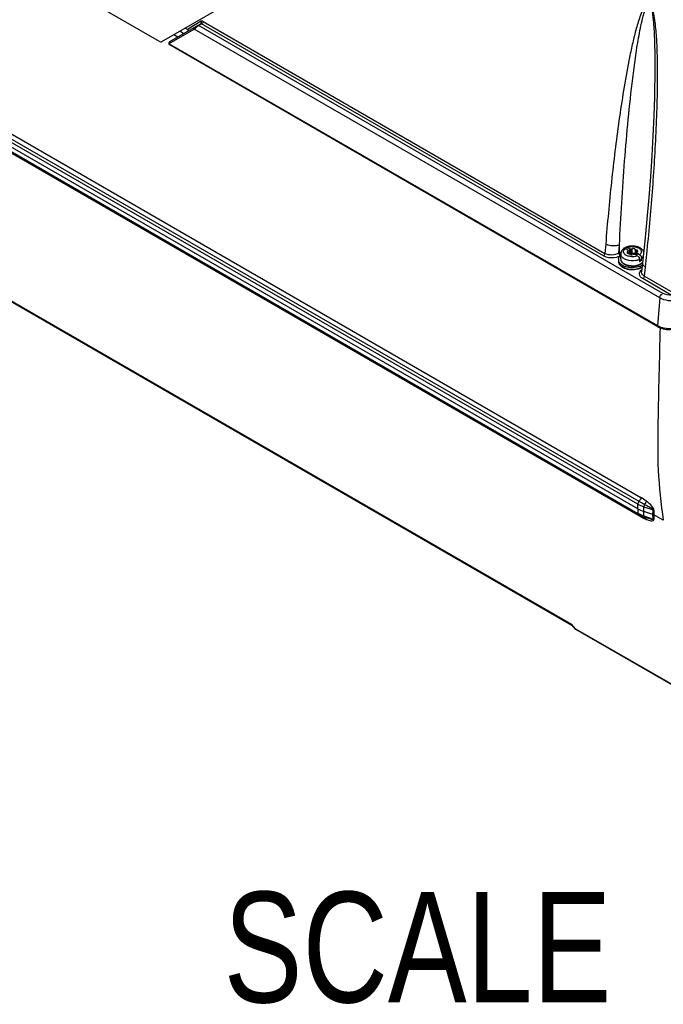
# Model space of a CAD drawing. Header units: inches. Extents: x 0 to 166, y 0 to 117.
# Tile 37 of 80: x 141.74 to 146.29, y 19.03 to 25.99. Entities that reach past the tile are written whole.
import ezdxf

# ---------------------------------------------------------------- set-up
doc = ezdxf.new("R2010")
doc.units = ezdxf.units.IN
doc.header["$LTSCALE"] = 9.105315
doc.header["$MEASUREMENT"] = 0
doc.layers.get('0').update_dxf_attribs({"linetype": 'CONTINUOUS'})
doc.styles.get("Standard").update_dxf_attribs({"font": 'txt', "width": 0.8})

msp = doc.modelspace()

# ---------------------------------------------------------------- linework, layer by layer
at = {"color": 7, "linetype": 'CONTINUOUS'}
for p, q in [((142.7243, 25.8387), (135.9734, 29.7363)), ((136.6906, 28.0644), (146.1273, 22.6162)), ((146.1064, 22.5686), (136.67, 28.0166)), ((146.1149, 22.5875), (136.6781, 28.0357)), ((146.1055, 22.5355), (136.6691, 27.9835)), ((136.6701, 27.9513), (146.1063, 22.5034)), ((146.1103, 22.4949), (136.6742, 27.9427)), ((146.1273, 22.4799), (136.6912, 27.9277)), ((145.0634, 27.1793), (142.7397, 25.8377)), ((136.6549, 26.9055), (145.6379, 21.7192)), ((136.6596, 26.8981), (145.6394, 21.7138)), ((143.0201, 25.9822), (142.9218, 25.9254)), ((143.0211, 25.9797), (143.0201, 25.9822)), ((143.0335, 25.9813), (145.8739, 24.3414)), ((142.7941, 25.8246), (142.9704, 25.9264)), ((143.0169, 25.9636), (142.7961, 25.8361)), ((142.8976, 25.8947), (142.8681, 25.9118)), ((142.9218, 25.9254), (142.9068, 25.9341)), ((146.2609, 24.0266), (142.9704, 25.9264)), ((143.0008, 25.9509), (142.9925, 25.9453)), ((143.0224, 25.9635), (143.0033, 25.9524)), ((143.0033, 25.9524), (146.2816, 24.0598)), ((145.8628, 24.3236), (143.0224, 25.9635)), ((142.8551, 25.8702), (142.8256, 25.8873)), ((142.7931, 25.823), (146.2442, 23.8306)), ((142.7967, 25.8149), (142.7966, 25.8149)), ((146.247, 23.8229), (142.7967, 25.8148)), ((146.2232, 25.4519), (146.2231, 25.4483)), ((145.879, 24.4069), (145.8739, 24.3414)), ((145.9716, 24.3429), (145.9761, 24.4014)), ((145.977, 24.3461), (145.9761, 24.4014)), ((146.0168, 24.3748), (146.0142, 24.3761)), ((146.0358, 24.3638), (146.0168, 24.3748)), ((146.0181, 24.3823), (146.0193, 24.3841)), ((146.0266, 24.382), (146.0278, 24.3803)), ((146.0497, 24.3718), (146.0307, 24.3828)), ((146.0497, 24.3397), (146.0497, 24.3718)), ((146.0556, 24.3711), (146.0556, 24.3389)), ((146.0629, 24.3722), (146.0629, 24.3401)), ((146.0882, 24.3683), (146.0882, 24.3362)), ((146.0935, 24.3652), (146.0935, 24.3331)), ((145.9716, 24.3429), (145.977, 24.3461)), ((145.9773, 24.3437), (145.977, 24.3461)), ((145.9851, 24.302), (145.9851, 24.3373)), ((146.0316, 24.3453), (146.0333, 24.3439)), ((146.0352, 24.3562), (146.0352, 24.3439)), ((146.0358, 24.3638), (146.0358, 24.359)), ((146.0377, 24.3439), (146.0377, 24.359)), ((146.0377, 24.3466), (146.0497, 24.3397)), ((146.0513, 24.3335), (146.0537, 24.3325)), ((146.0537, 24.3325), (146.0561, 24.3317)), ((146.0652, 24.3413), (146.0689, 24.3424)), ((146.0817, 24.3421), (146.0841, 24.3412)), ((146.1048, 24.324), (146.0857, 24.335)), ((146.0978, 24.328), (146.0978, 24.3479)), ((146.1187, 24.332), (146.0996, 24.343)), ((146.0996, 24.343), (146.0996, 24.327)), ((146.1038, 24.3616), (146.1022, 24.3629)), ((146.1088, 24.3184), (146.1077, 24.3181)), ((146.1173, 24.3089), (146.1161, 24.3122)), ((146.1187, 24.332), (146.1213, 24.3303)), ((146.1188, 24.2998), (146.1188, 24.2837)), ((146.1209, 24.2986), (146.1327, 24.2918)), ((146.13, 24.314), (146.1292, 24.3131)), ((146.1327, 24.2918), (146.1327, 24.3079)), ((146.1396, 24.274), (146.1326, 24.2115)), ((146.1525, 24.1806), (146.1596, 24.2449)), ((146.3423, 24.0468), (146.1414, 24.1628)), ((146.1525, 24.1806), (146.353, 24.0648)), ((146.2609, 24.0266), (146.2442, 23.8306)), ((146.1055, 22.5355), (146.1064, 22.5686)), ((146.1054, 22.5355), (146.1063, 22.5034)), ((146.1479, 22.5169), (146.1489, 22.5499)), ((146.1488, 22.4848), (146.1479, 22.5169)), ((146.2131, 22.4957), (146.1479, 22.5169)), ((146.1489, 22.5499), (146.2139, 22.5287)), ((146.2131, 22.4957), (146.2139, 22.5287)), ((146.214, 22.4636), (146.2131, 22.4957)), ((146.2202, 22.5258), (146.2195, 22.4929)), ((146.2862, 22.4544), (146.2195, 22.4929)), ((146.2195, 22.4929), (146.2204, 22.4608)), ((146.1661, 22.472), (146.1524, 22.4765)), ((146.1661, 22.472), (146.1646, 22.4725)), ((146.1705, 22.4592), (146.1823, 22.4554)), ((145.6662, 21.6873), (145.6379, 21.7192)), ((145.6669, 21.6825), (145.6386, 21.7144)), ((145.6662, 21.6873), (146.6103, 21.1423)), ((145.6672, 21.6829), (145.6679, 21.6824)), ((146.6133, 21.1359), (145.6676, 21.6819))]:
    msp.add_line(p, q, dxfattribs=at)
for points in [[(142.9704, 25.9264), (142.9698, 25.9277), (142.9694, 25.9291), (142.9692, 25.9306), (142.9691, 25.9319), (142.9693, 25.9332), (142.9696, 25.9346), (142.9703, 25.9358), (142.9712, 25.937), (142.9724, 25.9379)], [(142.9984, 25.9529), (142.999, 25.9532), (142.9996, 25.9533), (143.0002, 25.9534), (143.0007, 25.9534), (143.0012, 25.9533), (143.0017, 25.9532), (143.0022, 25.953), (143.0028, 25.9527), (143.0033, 25.9524)], [(143.0169, 25.9636), (143.0175, 25.9639), (143.0181, 25.9641), (143.0187, 25.9643), (143.0193, 25.9643), (143.02, 25.9643), (143.0206, 25.9642), (143.0212, 25.964), (143.0218, 25.9638), (143.0224, 25.9635)], [(142.7904, 25.8282), (142.7901, 25.8261), (142.7902, 25.824), (142.7908, 25.8218), (142.7917, 25.8197), (142.7931, 25.8178)], [(142.7904, 25.8281), (142.7903, 25.8279), (142.7903, 25.8269), (142.7906, 25.826), (142.7912, 25.8249), (142.792, 25.8239), (142.7931, 25.823)], [(142.7961, 25.8361), (142.7953, 25.8357), (142.7942, 25.8348), (142.7932, 25.8338), (142.7923, 25.8326), (142.7915, 25.8313), (142.7909, 25.83), (142.7905, 25.8285), (142.7904, 25.8281)], [(142.7961, 25.8361), (142.7949, 25.8352), (142.794, 25.8342), (142.7934, 25.8329), (142.793, 25.8316), (142.7928, 25.8303), (142.7929, 25.8289), (142.7931, 25.8275), (142.7935, 25.826), (142.7941, 25.8246)], [(142.7931, 25.823), (142.7931, 25.8233), (142.7932, 25.8235), (142.7933, 25.8237), (142.7934, 25.8239), (142.7935, 25.8241), (142.7936, 25.8242), (142.7938, 25.8244), (142.7939, 25.8245), (142.7941, 25.8246)], [(142.7931, 25.8178), (142.7949, 25.8161), (142.7966, 25.8149)], [(146.2231, 25.4483), (146.2189, 25.3113), (146.2128, 25.1731), (146.2049, 25.0312), (146.1953, 24.8857), (146.184, 24.7363), (146.1708, 24.5833), (146.1558, 24.4267), (146.1396, 24.274)], [(146.0556, 24.3711), (146.055, 24.3712), (146.0544, 24.3714), (146.0537, 24.3715), (146.0531, 24.3716), (146.0524, 24.3717), (146.0518, 24.3717), (146.0511, 24.3718), (146.0504, 24.3718), (146.0497, 24.3718)], [(146.0627, 24.372), (146.0622, 24.3717), (146.0616, 24.3714), (146.061, 24.3712), (146.0602, 24.371), (146.0593, 24.3708), (146.0584, 24.3708), (146.0575, 24.3708), (146.0566, 24.3709), (146.0556, 24.3711)], [(146.0882, 24.3683), (146.088, 24.3689), (146.0878, 24.3696), (146.0875, 24.3701), (146.0871, 24.3707), (146.0867, 24.3713), (146.0861, 24.3718), (146.0855, 24.3723), (146.0849, 24.3728), (146.0841, 24.3733)], [(146.0896, 24.3663), (146.0891, 24.3668), (146.0887, 24.3672), (146.0884, 24.3677), (146.0882, 24.3683)], [(146.094, 24.3651), (146.0929, 24.3653), (146.0919, 24.3654), (146.091, 24.3657), (146.0902, 24.366), (146.0896, 24.3663)], [(146.1022, 24.3629), (146.1013, 24.3634), (146.1004, 24.3638), (146.0994, 24.3641), (146.0983, 24.3645), (146.0971, 24.3647), (146.0961, 24.3649), (146.0953, 24.3651), (146.0946, 24.3651), (146.094, 24.3651)], [(146.0333, 24.3439), (146.0342, 24.3435), (146.0351, 24.3431), (146.0361, 24.3427), (146.0372, 24.3424)], [(146.0377, 24.359), (146.0377, 24.3589), (146.0376, 24.3584), (146.0374, 24.3579), (146.0371, 24.3574), (146.0366, 24.357), (146.0359, 24.3566), (146.0352, 24.3562)], [(146.0358, 24.3638), (146.0358, 24.3634), (146.0359, 24.363), (146.036, 24.3626), (146.0361, 24.3623), (146.0362, 24.3619), (146.0364, 24.3615), (146.0366, 24.3611), (146.0369, 24.3608), (146.0371, 24.3604)], [(146.0371, 24.3604), (146.0375, 24.3599), (146.0376, 24.3594), (146.0377, 24.359)], [(146.0372, 24.3424), (146.0383, 24.3421), (146.0393, 24.3419), (146.0402, 24.3418), (146.0409, 24.3417), (146.0414, 24.3417)], [(146.0414, 24.3417), (146.0426, 24.3416), (146.0436, 24.3414), (146.0445, 24.3412), (146.0452, 24.3409), (146.0459, 24.3405), (146.0464, 24.3401), (146.0468, 24.3396), (146.0471, 24.3391), (146.0473, 24.3385)], [(146.0473, 24.3385), (146.0474, 24.3379), (146.0477, 24.3373), (146.048, 24.3367), (146.0483, 24.3361), (146.0488, 24.3355), (146.0493, 24.335), (146.0499, 24.3345), (146.0506, 24.334), (146.0513, 24.3335)], [(146.0497, 24.3397), (146.0504, 24.3397), (146.0511, 24.3397), (146.0518, 24.3396), (146.0524, 24.3395), (146.0531, 24.3395), (146.0537, 24.3393), (146.0544, 24.3392), (146.055, 24.3391), (146.0556, 24.3389)], [(146.0556, 24.3389), (146.0565, 24.3387), (146.0573, 24.3386), (146.0582, 24.3386), (146.0591, 24.3387), (146.06, 24.3388)], [(146.06, 24.3388), (146.0608, 24.339), (146.0615, 24.3392), (146.0621, 24.3395), (146.0627, 24.3399)], [(146.0728, 24.3348), (146.0733, 24.3352), (146.0738, 24.3354), (146.0745, 24.3357), (146.0753, 24.3359), (146.0762, 24.336), (146.0771, 24.3361), (146.078, 24.3361), (146.0789, 24.3359), (146.0799, 24.3358)], [(146.0799, 24.3358), (146.0805, 24.3356), (146.0811, 24.3355), (146.0817, 24.3353), (146.0824, 24.3352), (146.0831, 24.3352), (146.0837, 24.3351), (146.0844, 24.335), (146.085, 24.335), (146.0857, 24.335)], [(146.0841, 24.3412), (146.0849, 24.3407), (146.0855, 24.3402), (146.0861, 24.3397), (146.0867, 24.3391), (146.0871, 24.3386), (146.0875, 24.338), (146.0878, 24.3374), (146.088, 24.3368), (146.0882, 24.3362)], [(146.0908, 24.3336), (146.0917, 24.3333), (146.0928, 24.3331), (146.094, 24.333)], [(146.094, 24.333), (146.0946, 24.333), (146.0953, 24.3329), (146.0961, 24.3328), (146.0971, 24.3326), (146.0978, 24.3324)], [(146.0978, 24.3479), (146.0978, 24.3479), (146.0978, 24.3484), (146.0981, 24.3489), (146.0984, 24.3494)], [(146.0983, 24.3464), (146.098, 24.3469), (146.0978, 24.3474), (146.0978, 24.3479)], [(146.0996, 24.343), (146.0996, 24.3434), (146.0996, 24.3438), (146.0995, 24.3442), (146.0994, 24.3446), (146.0992, 24.345), (146.099, 24.3453), (146.0988, 24.3457), (146.0986, 24.3461), (146.0983, 24.3464)], [(146.0984, 24.3494), (146.0989, 24.3499), (146.0995, 24.3503), (146.1003, 24.3507)], [(146.247, 23.8229), (146.2514, 23.8205), (146.2616, 23.8157)], [(146.2616, 23.8157), (146.2725, 23.8117), (146.2841, 23.8085)], [(146.2841, 23.8085), (146.2962, 23.806), (146.3087, 23.8044), (146.3214, 23.8036), (146.3342, 23.8036), (146.3469, 23.8045), (146.3594, 23.8062), (146.3716, 23.8087)], [(146.1488, 22.4848), (146.2148, 22.4633), (146.2155, 22.4631), (146.2163, 22.4628), (146.217, 22.4625), (146.2177, 22.4622), (146.2184, 22.4619), (146.2191, 22.4615), (146.2197, 22.4612), (146.2204, 22.4608)], [(146.2195, 22.4929), (146.2188, 22.4933), (146.2182, 22.4936), (146.2175, 22.494), (146.2168, 22.4943), (146.2161, 22.4946), (146.2154, 22.4949), (146.2146, 22.4952), (146.2139, 22.4954), (146.2131, 22.4957)], [(146.2202, 22.5259), (146.2196, 22.5262), (146.2189, 22.5266), (146.2182, 22.5269), (146.2175, 22.5272), (146.2168, 22.5275), (146.2161, 22.5278), (146.2154, 22.5281), (146.2146, 22.5284), (146.2138, 22.5287)]]:
    msp.add_lwpolyline(points, dxfattribs=at)
for centre, radius, start, end in [((143.0409, 25.86), 0.0968, 134.75238, 136.74564), ((143.0991, 25.7971), 0.1826, 125.73539, 130.3646), ((143.0481, 25.875), 0.0895, 120.06332, 121.97452), ((146.0452, 24.3229), 0.0654, 126.67616, 131.37964), ((146.0595, 24.2981), 0.0942, 110.2115, 113.90846), ((146.0618, 24.292), 0.1007, 108.77333, 110.23706), ((146.0642, 24.2846), 0.1084, 103.67146, 108.73122), ((146.0664, 24.2758), 0.1175, 98.93777, 103.68741), ((146.0674, 24.2695), 0.1239, 94.38384, 98.93657), ((146.0675, 24.284), 0.1058, 92.75053, 97.29604), ((146.0677, 24.2653), 0.1281, 89.96451, 94.39427), ((146.0678, 24.2673), 0.1261, 80.97332, 90.00238), ((146.0746, 24.2943), 0.0982, 68.0827, 71.04763), ((146.0771, 24.3006), 0.0914, 65.31141, 68.07955), ((146.0796, 24.3061), 0.0854, 62.38669, 65.3123), ((146.0025, 24.2972), 0.0332, 167.20384, 192.75348), ((146.0259, 24.3373), 0.0408, 173.64601, 179.99861), ((146.0126, 24.3373), 0.0275, 179.98445, 185.925), ((146.0166, 24.302), 0.0316, 180.01513, 188.03622), ((146.0267, 24.3372), 0.0417, 160.7813, 173.60858), ((146.018, 24.3022), 0.033, 188.06533, 197.74184), ((146.0151, 24.3025), 0.0301, 193.22495, 200.18295), ((146.0445, 24.3669), 0.0445, 228.99801, 232.16894), ((146.0479, 24.3714), 0.0502, 232.19575, 236.61629), ((146.0367, 24.3493), 0.00659, 164.65843, 177.34983), ((146.075, 24.3951), 0.0771, 288.71022, 292.71558), ((146.073, 24.4044), 0.1142, 284.6586, 289.25921), ((146.0988, 24.3576), 0.00659, 320.05942, 357.35009), ((146.0781, 24.3899), 0.0989, 289.23823, 294.32801), ((146.0974, 24.356), 0.0597, 306.25817, 311.03332), ((146.1007, 24.3521), 0.0546, 311.06834, 313.50323), ((131.3006, 25.9008), 14.9511, 353.64132, 353.98968), ((146.0061, 24.2859), 0.0368, 180.01671, 188.12739), ((146.0239, 24.2957), 0.0573, 218.0451, 224.33645), ((146.02, 24.3028), 0.035, 197.714, 203.61614), ((146.0407, 24.3153), 0.0832, 235.20983, 236.68234), ((146.0426, 24.3182), 0.0867, 236.68349, 238.32103), ((146.0446, 24.3214), 0.0905, 238.32137, 240.00655), ((146.047, 24.3417), 0.0978, 240.05588, 244.25572), ((146.0453, 24.3275), 0.0943, 240.01816, 242.37811), ((146.0418, 24.3215), 0.0641, 229.95881, 235.2158), ((146.0506, 24.3378), 0.1059, 242.41001, 246.43996), ((146.052, 24.352), 0.1093, 244.21778, 246.39383), ((146.046, 24.3274), 0.0714, 235.1758, 238.12686), ((146.0574, 24.3646), 0.1229, 246.45372, 251.84445), ((146.0485, 24.3313), 0.076, 238.11588, 240.00813), ((146.0483, 24.3358), 0.078, 240.0084, 241.58306), ((146.05, 24.334), 0.0791, 240.01183, 241.98562), ((146.0529, 24.3445), 0.0879, 241.64773, 246.50656), ((146.0541, 24.3418), 0.0879, 242.02618, 246.322), ((146.0592, 24.3591), 0.1038, 246.51785, 252.05422), ((146.0634, 24.372), 0.1174, 252.02824, 257.08149), ((146.0657, 24.3764), 0.1496, 256.8362, 261.57924), ((146.066, 24.3832), 0.1288, 257.0879, 261.76351), ((146.0661, 24.3772), 0.1253, 256.88979, 261.64584), ((146.0674, 24.3941), 0.165, 261.66878, 266.05311), ((146.0674, 24.3875), 0.1609, 261.56476, 266.06077), ((146.0674, 24.393), 0.1387, 261.74805, 266.12388), ((146.0674, 24.3863), 0.1346, 261.63148, 266.14136), ((146.0677, 24.3896), 0.1379, 266.12844, 274.9976), ((146.0702, 24.4149), 0.1251, 280.32923, 284.67446), ((146.0739, 24.3599), 0.1326, 284.12518, 289.28517), ((146.0775, 24.3503), 0.0972, 289.45041, 295.13145), ((146.0789, 24.3625), 0.1207, 288.52453, 294.01725), ((146.0823, 24.3643), 0.0884, 294.39357, 296.81899), ((146.0868, 24.3364), 0.0787, 298.35449, 300.39816), ((146.1995, 22.6641), 0.1858, 239.86479, 241.37609), ((146.2091, 22.6663), 0.1978, 240.04431, 244.34411), ((146.2159, 22.6801), 0.2132, 244.30757, 245.66932), ((146.2207, 22.6907), 0.2248, 245.68053, 248.30068), ((146.2268, 22.7253), 0.2529, 249.58604, 252.0308), ((146.3255, 22.8221), 0.3954, 239.92055, 241.42979), ((146.225, 22.7016), 0.2366, 248.28937, 249.55087), ((146.2277, 22.7087), 0.2442, 249.55058, 250.78289), ((146.2301, 22.7155), 0.2513, 250.78259, 251.98198), ((146.238, 22.6479), 0.2005, 245.14736, 247.79039), ((146.2327, 22.6351), 0.1866, 247.80716, 249.06343), ((146.2877, 22.7885), 0.3495, 249.64109, 250.41438)]:
    msp.add_arc(centre, radius, start, end, dxfattribs=at)
for centre, major_axis, ratio, start_param, end_param in [((142.9094, 25.9197), (0.0199, -0.0046), 0.485138, -0.15608, 1.010988), ((142.7267, 25.8642), (-0.0118, 0.0272), 0.639307, -3.854501, -3.069112)]:
    msp.add_ellipse(centre, major_axis=major_axis, ratio=ratio, start_param=start_param, end_param=end_param, dxfattribs=at)
for points, knots in [([(146.1694, 24.3353), (146.1849, 24.4821), (146.205, 24.7033), (146.2256, 24.9998), (146.2375, 25.2248), (146.2439, 25.4137), (146.2461, 25.5661), (146.2458, 25.6816), (146.2435, 25.7786), (146.2396, 25.8568), (146.2353, 25.9162), (146.2287, 25.9761), (146.2211, 26.027), (146.2093, 26.0666), (146.2011, 26.0956), (146.1722, 26.1079), (146.1507, 26.0816), (146.1338, 26.0488), (146.1165, 26.0029), (146.1015, 25.9554), (146.0834, 25.8896), (146.0634, 25.8054), (146.0349, 25.6679), (146.0042, 25.4928), (145.9614, 25.2078), (145.9175, 24.8457), (145.8905, 24.554), (145.879, 24.4069)], [0, 0, 0, 0, 0.125618, 0.189054, 0.252958, 0.31743, 0.349938, 0.382686, 0.415756, 0.43246, 0.449322, 0.46641, 0.483861, 0.492817, 0.501931, 0.508445, 0.514396, 0.527489, 0.541336, 0.555558, 0.570014, 0.599385, 0.62917, 0.689545, 0.750665, 0.874477, 1, 1, 1, 1]), ([(145.9761, 24.4014), (145.9854, 24.5996), (146.0035, 24.8959), (146.0374, 25.2886), (146.0633, 25.5312), (146.0886, 25.7229), (146.1068, 25.841), (146.1241, 25.9337), (146.1365, 25.9904), (146.1485, 26.0342), (146.1568, 26.0605), (146.166, 26.08), (146.1719, 26.0909), (146.1799, 26.0987), (146.1927, 26.0937), (146.2001, 26.0775), (146.2046, 26.057), (146.2102, 26.0297), (146.2142, 25.9959), (146.2179, 25.9557), (146.2214, 25.9029), (146.2241, 25.8375), (146.2273, 25.6828), (146.2256, 25.5543), (146.2232, 25.4519)], [0, 0, 0, 0, 0.251013, 0.375358, 0.49859, 0.559585, 0.619896, 0.64964, 0.678895, 0.693212, 0.707159, 0.713746, 0.720272, 0.723213, 0.726516, 0.735374, 0.744532, 0.753298, 0.770574, 0.787544, 0.804328, 0.837532, 0.870406, 1, 1, 1, 1]), ([(143.0335, 25.9813), (143.0314, 25.9825), (143.0268, 25.9841), (143.022, 25.9832), (143.0201, 25.9822)], [0, 0, 0, 0, 0.534176, 1, 1, 1, 1]), ([(142.9809, 25.9362), (142.9794, 25.935), (142.9766, 25.9325), (142.974, 25.93), (142.9727, 25.9288)], [0, 0, 0, 0, 0.526789, 1, 1, 1, 1]), ([(142.7971, 25.8155), (142.7958, 25.8163), (142.7936, 25.8185), (142.7929, 25.8216), (142.7931, 25.823)], [0, 0, 0, 0, 0.504523, 1, 1, 1, 1]), ([(145.9761, 24.4014), (145.9691, 24.3983), (145.937, 24.3903), (145.9011, 24.3947), (145.879, 24.4069)], [0, 0, 0, 0, 0.233299, 1, 1, 1, 1]), ([(146.0073, 24.3772), (146.0069, 24.3771), (146.0063, 24.3769), (146.0057, 24.3765), (146.0055, 24.3763)], [0, 0, 0, 0, 0.517053, 1, 1, 1, 1]), ([(146.0142, 24.3761), (146.013, 24.3765), (146.0108, 24.3772), (146.0083, 24.3774), (146.0073, 24.3772)], [0, 0, 0, 0, 0.538029, 1, 1, 1, 1]), ([(146.0121, 24.3704), (146.0128, 24.3712), (146.0143, 24.3727), (146.0159, 24.3741), (146.0168, 24.3748)], [0, 0, 0, 0, 0.490603, 1, 1, 1, 1]), ([(146.0166, 24.3749), (146.0166, 24.3762), (146.0169, 24.3787), (146.0176, 24.3812), (146.0181, 24.3823)], [0, 0, 0, 0, 0.507972, 1, 1, 1, 1]), ([(146.0193, 24.3841), (146.0195, 24.3844), (146.02, 24.3848), (146.0205, 24.3851), (146.0208, 24.3852)], [0, 0, 0, 0, 0.516299, 1, 1, 1, 1]), ([(146.0208, 24.3852), (146.0213, 24.3853), (146.0223, 24.3854), (146.0232, 24.385), (146.0236, 24.3847)], [0, 0, 0, 0, 0.453509, 1, 1, 1, 1]), ([(146.0236, 24.3847), (146.0242, 24.3844), (146.0252, 24.3836), (146.0261, 24.3826), (146.0266, 24.382)], [0, 0, 0, 0, 0.435997, 1, 1, 1, 1]), ([(146.0307, 24.3828), (146.0319, 24.3833), (146.0344, 24.3843), (146.037, 24.3852), (146.0383, 24.3856)], [0, 0, 0, 0, 0.492626, 1, 1, 1, 1]), ([(146.0625, 24.3897), (146.0734, 24.3902), (146.094, 24.388), (146.1197, 24.3772), (146.1345, 24.356), (146.1279, 24.3414), (146.1234, 24.3364)], [0, 0, 0, 0, 0.322321, 0.597192, 0.802832, 1, 1, 1, 1]), ([(146.1306, 24.3744), (146.1289, 24.3758), (146.1252, 24.3784), (146.1212, 24.3807), (146.1192, 24.3817)], [0, 0, 0, 0, 0.494385, 1, 1, 1, 1]), ([(146.1367, 24.3689), (146.1357, 24.3699), (146.1338, 24.3718), (146.1317, 24.3735), (146.1306, 24.3744)], [0, 0, 0, 0, 0.497029, 1, 1, 1, 1]), ([(146.1417, 24.3631), (146.1409, 24.3641), (146.1393, 24.3661), (146.1376, 24.368), (146.1367, 24.3689)], [0, 0, 0, 0, 0.497397, 1, 1, 1, 1]), ([(145.9551, 24.3132), (145.9316, 24.3075), (145.8983, 24.3081), (145.8691, 24.32), (145.8628, 24.3236)], [0, 0, 0, 0, 0.769263, 1, 1, 1, 1]), ([(145.9767, 24.3187), (145.9778, 24.3203), (145.9804, 24.3235), (145.9833, 24.3264), (145.9848, 24.3278)], [0, 0, 0, 0, 0.487055, 1, 1, 1, 1]), ([(145.977, 24.3461), (145.9787, 24.347), (145.9822, 24.3489), (145.9858, 24.3507), (145.9876, 24.3515)], [0, 0, 0, 0, 0.493002, 1, 1, 1, 1]), ([(145.9851, 24.302), (145.9851, 24.3009), (145.9852, 24.2988), (145.9856, 24.2966), (145.9858, 24.2956)], [0, 0, 0, 0, 0.497767, 1, 1, 1, 1]), ([(146.0026, 24.3079), (146.0007, 24.3094), (145.997, 24.3124), (145.9937, 24.316), (145.9923, 24.3178)], [0, 0, 0, 0, 0.517077, 1, 1, 1, 1]), ([(146.0093, 24.3036), (146.0081, 24.3043), (146.0059, 24.3056), (146.0037, 24.3071), (146.0026, 24.3079)], [0, 0, 0, 0, 0.507556, 1, 1, 1, 1]), ([(146.0153, 24.3333), (146.0138, 24.3346), (146.0111, 24.3373), (146.0088, 24.3404), (146.0079, 24.342)], [0, 0, 0, 0, 0.518795, 1, 1, 1, 1]), ([(146.0926, 24.2918), (146.0711, 24.2879), (146.0412, 24.2892), (146.0149, 24.3003), (146.0093, 24.3036)], [0, 0, 0, 0, 0.770302, 1, 1, 1, 1]), ([(146.0301, 24.3496), (146.0301, 24.3488), (146.0303, 24.3472), (146.0311, 24.3459), (146.0316, 24.3453)], [0, 0, 0, 0, 0.4927, 1, 1, 1, 1]), ([(146.0352, 24.3562), (146.034, 24.3557), (146.0319, 24.3543), (146.0306, 24.3521), (146.0303, 24.351)], [0, 0, 0, 0, 0.529924, 1, 1, 1, 1]), ([(146.0561, 24.3317), (146.0587, 24.331), (146.063, 24.3292), (146.068, 24.3329), (146.0678, 24.3347)], [0, 0, 0, 0, 0.607637, 1, 1, 1, 1]), ([(146.0627, 24.3399), (146.0631, 24.3401), (146.0639, 24.3407), (146.0648, 24.3411), (146.0652, 24.3413)], [0, 0, 0, 0, 0.469105, 1, 1, 1, 1]), ([(146.0689, 24.3424), (146.0711, 24.3428), (146.0754, 24.3431), (146.0797, 24.3427), (146.0817, 24.3421)], [0, 0, 0, 0, 0.515904, 1, 1, 1, 1]), ([(146.1003, 24.3507), (146.101, 24.3509), (146.1022, 24.3516), (146.1033, 24.3526), (146.1037, 24.3531)], [0, 0, 0, 0, 0.520212, 1, 1, 1, 1]), ([(146.1054, 24.3573), (146.1054, 24.358), (146.1052, 24.3596), (146.1044, 24.361), (146.1038, 24.3616)], [0, 0, 0, 0, 0.4927, 1, 1, 1, 1]), ([(146.1161, 24.3122), (146.1154, 24.3139), (146.1138, 24.3169), (146.1103, 24.3186), (146.1088, 24.3184)], [0, 0, 0, 0, 0.552781, 1, 1, 1, 1]), ([(146.1188, 24.2998), (146.1188, 24.3012), (146.1185, 24.3043), (146.1178, 24.3074), (146.1173, 24.3089)], [0, 0, 0, 0, 0.462658, 1, 1, 1, 1]), ([(146.1234, 24.3364), (146.1227, 24.3356), (146.1212, 24.3341), (146.1195, 24.3327), (146.1187, 24.332)], [0, 0, 0, 0, 0.490603, 1, 1, 1, 1]), ([(146.1445, 24.3197), (146.1437, 24.3184), (146.1417, 24.3159), (146.1395, 24.3136), (146.1383, 24.3125)], [0, 0, 0, 0, 0.488419, 1, 1, 1, 1]), ([(146.1483, 24.3504), (146.1475, 24.3527), (146.1456, 24.3571), (146.1431, 24.3611), (146.1417, 24.3631)], [0, 0, 0, 0, 0.498072, 1, 1, 1, 1]), ([(145.9693, 24.2859), (145.9693, 24.2834), (145.9699, 24.2783), (145.9716, 24.2734), (145.9727, 24.2711)], [0, 0, 0, 0, 0.491686, 1, 1, 1, 1]), ([(145.9697, 24.2807), (145.9699, 24.2789), (145.9707, 24.2754), (145.9719, 24.272), (145.9727, 24.2704)], [0, 0, 0, 0, 0.496167, 1, 1, 1, 1]), ([(145.9726, 24.2825), (145.9721, 24.2837), (145.9711, 24.2861), (145.9704, 24.2886), (145.9701, 24.2898)], [0, 0, 0, 0, 0.505862, 1, 1, 1, 1]), ([(145.9755, 24.2773), (145.9749, 24.2782), (145.9739, 24.2799), (145.973, 24.2816), (145.9726, 24.2825)], [0, 0, 0, 0, 0.50596, 1, 1, 1, 1]), ([(145.9727, 24.2711), (145.9733, 24.2699), (145.9746, 24.2675), (145.9761, 24.2652), (145.9769, 24.2641)], [0, 0, 0, 0, 0.491563, 1, 1, 1, 1]), ([(145.9727, 24.2704), (145.9734, 24.2686), (145.9753, 24.2651), (145.9775, 24.2619), (145.9787, 24.2603)], [0, 0, 0, 0, 0.492002, 1, 1, 1, 1]), ([(145.9823, 24.269), (145.981, 24.2703), (145.9786, 24.273), (145.9764, 24.2759), (145.9755, 24.2773)], [0, 0, 0, 0, 0.511659, 1, 1, 1, 1]), ([(145.9894, 24.2628), (145.9881, 24.2638), (145.9857, 24.2657), (145.9834, 24.2679), (145.9823, 24.269)], [0, 0, 0, 0, 0.508933, 1, 1, 1, 1]), ([(145.9829, 24.2556), (145.9844, 24.254), (145.9877, 24.251), (145.9913, 24.2482), (145.9932, 24.2469)], [0, 0, 0, 0, 0.489965, 1, 1, 1, 1]), ([(145.9869, 24.2921), (145.9874, 24.2906), (145.9887, 24.2877), (145.9905, 24.285), (145.9914, 24.2836)], [0, 0, 0, 0, 0.488605, 1, 1, 1, 1]), ([(145.9879, 24.2888), (145.9885, 24.2873), (145.9901, 24.2843), (145.992, 24.2816), (145.993, 24.2802)], [0, 0, 0, 0, 0.492538, 1, 1, 1, 1]), ([(145.9981, 24.257), (145.9966, 24.2579), (145.9936, 24.2597), (145.9907, 24.2617), (145.9894, 24.2628)], [0, 0, 0, 0, 0.508295, 1, 1, 1, 1]), ([(145.9914, 24.2836), (145.9928, 24.2816), (145.9962, 24.2778), (146.0001, 24.2745), (146.0022, 24.2729)], [0, 0, 0, 0, 0.481657, 1, 1, 1, 1]), ([(145.993, 24.2802), (145.9941, 24.2788), (145.9965, 24.2761), (145.9992, 24.2736), (146.0006, 24.2724)], [0, 0, 0, 0, 0.490505, 1, 1, 1, 1]), ([(145.9994, 24.243), (146.0009, 24.2421), (146.0042, 24.2404), (146.0075, 24.2388), (146.0092, 24.2381)], [0, 0, 0, 0, 0.492271, 1, 1, 1, 1]), ([(146.0022, 24.2729), (146.0033, 24.2721), (146.0056, 24.2704), (146.008, 24.269), (146.0093, 24.2682)], [0, 0, 0, 0, 0.492053, 1, 1, 1, 1]), ([(146.1414, 24.1628), (146.1299, 24.1694), (146.1069, 24.1921), (146.1244, 24.2195), (146.1342, 24.227)], [0, 0, 0, 0, 0.516712, 1, 1, 1, 1]), ([(146.1188, 24.2623), (146.1202, 24.2629), (146.1229, 24.2643), (146.1255, 24.2658), (146.1268, 24.2666)], [0, 0, 0, 0, 0.506665, 1, 1, 1, 1]), ([(146.1327, 24.2918), (146.1311, 24.2906), (146.1277, 24.2883), (146.1241, 24.2863), (146.1222, 24.2854)], [0, 0, 0, 0, 0.48785, 1, 1, 1, 1]), ([(146.1267, 24.2685), (146.1279, 24.2692), (146.1303, 24.2707), (146.1326, 24.2724), (146.1337, 24.2732)], [0, 0, 0, 0, 0.508683, 1, 1, 1, 1]), ([(146.1268, 24.2666), (146.128, 24.2674), (146.1304, 24.269), (146.1327, 24.2707), (146.1338, 24.2716)], [0, 0, 0, 0, 0.507208, 1, 1, 1, 1]), ([(146.1376, 24.2571), (146.1361, 24.2563), (146.1329, 24.2545), (146.1297, 24.253), (146.128, 24.2523)], [0, 0, 0, 0, 0.492369, 1, 1, 1, 1]), ([(146.1337, 24.2732), (146.1348, 24.274), (146.1368, 24.2757), (146.1387, 24.2775), (146.1396, 24.2784)], [0, 0, 0, 0, 0.509254, 1, 1, 1, 1]), ([(146.1338, 24.2716), (146.1349, 24.2724), (146.137, 24.2742), (146.1389, 24.2761), (146.1398, 24.2771)], [0, 0, 0, 0, 0.507161, 1, 1, 1, 1]), ([(146.1596, 24.2449), (146.1564, 24.2469), (146.1467, 24.2535), (146.1387, 24.2657), (146.1396, 24.274)], [0, 0, 0, 0, 0.309794, 1, 1, 1, 1]), ([(146.1525, 24.1806), (146.1492, 24.1824), (146.1388, 24.1893), (146.1316, 24.2026), (146.1326, 24.2114)], [0, 0, 0, 0, 0.295992, 1, 1, 1, 1]), ([(146.428, 24.0243), (146.4161, 24.0178), (146.3619, 23.9999), (146.2984, 24.0052), (146.2609, 24.0266)], [0, 0, 0, 0, 0.238672, 1, 1, 1, 1]), ([(146.2473, 23.8235), (146.2463, 23.8242), (146.2444, 23.8264), (146.244, 23.8292), (146.2442, 23.8306)], [0, 0, 0, 0, 0.468856, 1, 1, 1, 1]), ([(146.2631, 23.8167), (146.2581, 23.5938), (146.2486, 23.2579), (146.2435, 22.8027), (146.269, 22.5717), (146.2862, 22.4544)], [0, 0, 0, 0, 0.490282, 0.739182, 1, 1, 1, 1]), ([(146.1532, 22.5672), (146.1637, 22.562), (146.18, 22.5539), (146.1996, 22.5415), (146.2122, 22.5348), (146.2138, 22.5287)], [0, 0, 0, 0, 0.487597, 0.737697, 1, 1, 1, 1]), ([(146.2202, 22.5258), (146.2201, 22.5404), (146.1966, 22.5635), (146.1768, 22.5817), (146.166, 22.5904)], [0, 0, 0, 0, 0.513144, 1, 1, 1, 1]), ([(146.1063, 22.5034), (146.1063, 22.5017), (146.107, 22.4985), (146.1092, 22.4959), (146.1104, 22.4951)], [0, 0, 0, 0, 0.535263, 1, 1, 1, 1]), ([(146.1273, 22.4799), (146.1273, 22.4811), (146.1272, 22.4836), (146.1268, 22.486), (146.1264, 22.4872)], [0, 0, 0, 0, 0.503081, 1, 1, 1, 1]), ([(146.1524, 22.4765), (146.1512, 22.4769), (146.1492, 22.4798), (146.1488, 22.4829), (146.1488, 22.4848)], [0, 0, 0, 0, 0.404384, 1, 1, 1, 1]), ([(146.214, 22.4636), (146.2108, 22.4566), (146.1872, 22.4673), (146.1743, 22.4693), (146.1661, 22.472)], [0, 0, 0, 0, 0.474339, 1, 1, 1, 1]), ([(146.1823, 22.4554), (146.1928, 22.4524), (146.2091, 22.4445), (146.2204, 22.4575), (146.2204, 22.4608)], [0, 0, 0, 0, 0.767005, 1, 1, 1, 1]), ([(145.639, 21.7148), (145.6385, 21.7153), (145.6377, 21.7168), (145.6378, 21.7184), (145.6379, 21.7192)], [0, 0, 0, 0, 0.449031, 1, 1, 1, 1]), ([(145.6662, 21.6873), (145.666, 21.6865), (145.666, 21.6849), (145.6667, 21.6834), (145.6672, 21.6829)], [0, 0, 0, 0, 0.551341, 1, 1, 1, 1])]:
    msp.add_open_spline(points, degree=3, knots=knots, dxfattribs=at)
for points in [[(143.0169, 25.9636), (143.0217, 25.9664), (143.0226, 25.9744), (143.0211, 25.9797)], [(143.0335, 25.9813), (143.0329, 25.9743), (143.0285, 25.967), (143.0224, 25.9635)], [(146.002, 24.372), (145.9956, 24.3664), (145.9902, 24.359), (145.9874, 24.3509)], [(146.0079, 24.342), (146.0032, 24.3503), (146.0056, 24.3634), (146.0121, 24.3704)], [(146.0383, 24.3856), (146.0434, 24.3871), (146.0487, 24.3882), (146.0541, 24.3889)], [(146.0841, 24.3733), (146.0794, 24.3761), (146.0671, 24.3777), (146.0677, 24.3722)], [(146.1065, 24.3872), (146.1003, 24.3893), (146.094, 24.3908), (146.0876, 24.3918)], [(145.8628, 24.3236), (145.8689, 24.3271), (145.8732, 24.3344), (145.8739, 24.3414)], [(145.9716, 24.3429), (145.9437, 24.326), (145.902, 24.325), (145.8739, 24.3414)], [(145.9741, 24.3195), (145.9679, 24.3168), (145.9615, 24.3147), (145.9551, 24.3132)], [(145.9701, 24.3045), (145.9713, 24.3096), (145.9736, 24.3145), (145.9767, 24.3187)], [(145.9716, 24.3429), (145.9717, 24.3363), (145.9757, 24.3296), (145.9807, 24.3253)], [(145.9851, 24.3295), (145.9813, 24.3334), (145.9784, 24.3384), (145.9773, 24.3437)], [(145.9923, 24.3178), (145.9886, 24.3226), (145.9858, 24.3285), (145.9852, 24.3345)], [(146.0401, 24.3207), (146.0332, 24.3227), (146.0263, 24.3255), (146.0203, 24.3295)], [(146.0814, 24.3179), (146.0677, 24.3162), (146.0534, 24.317), (146.0401, 24.3207)], [(146.0997, 24.3221), (146.0938, 24.3201), (146.0876, 24.3187), (146.0814, 24.3179)], [(146.1213, 24.3303), (146.1262, 24.3266), (146.1335, 24.319), (146.13, 24.314)], [(145.9769, 24.2641), (145.9823, 24.2565), (145.99, 24.2504), (145.9981, 24.2457)], [(146.0083, 24.2406), (146.0194, 24.2358), (146.0314, 24.2326), (146.0435, 24.2308)], [(146.0092, 24.2381), (146.0164, 24.2349), (146.024, 24.2325), (146.0316, 24.2307)], [(146.0188, 24.2613), (146.0249, 24.2587), (146.0312, 24.2566), (146.0376, 24.2551)], [(146.0427, 24.2422), (146.0347, 24.2434), (146.0267, 24.2453), (146.019, 24.2478)], [(146.1172, 24.2481), (146.0936, 24.2401), (146.0673, 24.2385), (146.0427, 24.2422)], [(146.056, 24.2295), (146.0825, 24.2277), (146.1108, 24.2316), (146.1343, 24.244)], [(146.0563, 24.227), (146.073, 24.2258), (146.0901, 24.2272), (146.1063, 24.2313)], [(146.0581, 24.2546), (146.0805, 24.2531), (146.1045, 24.2565), (146.1242, 24.2671)], [(146.0797, 24.2523), (146.0899, 24.2532), (146.1002, 24.2552), (146.1099, 24.2586)], [(146.1177, 24.2347), (146.1241, 24.2369), (146.1303, 24.2397), (146.1362, 24.2431)], [(146.1525, 24.1806), (146.1518, 24.1736), (146.1475, 24.1663), (146.1414, 24.1628)], [(146.2609, 24.0266), (146.2619, 24.0367), (146.2681, 24.055), (146.2777, 24.0518)], [(146.3459, 24.0449), (146.3239, 24.0446), (146.3007, 24.0488), (146.2816, 24.0598)], [(146.2442, 23.8306), (146.2503, 23.8271), (146.2567, 23.8241), (146.2633, 23.8217)], [(146.2633, 23.8217), (146.2705, 23.819), (146.2778, 23.8168), (146.2853, 23.8152)], [(146.2853, 23.8152), (146.3128, 23.809), (146.3423, 23.8088), (146.3699, 23.8147)], [(146.1149, 22.5875), (146.1102, 22.5825), (146.1068, 22.5754), (146.1065, 22.5685)], [(146.1065, 22.5686), (146.1199, 22.5608), (146.1343, 22.5547), (146.1489, 22.5499)], [(146.1149, 22.5875), (146.1274, 22.5803), (146.1403, 22.5738), (146.1532, 22.5672)], [(146.1273, 22.6162), (146.1268, 22.6075), (146.1241, 22.5953), (146.1158, 22.5929)], [(146.166, 22.5904), (146.1539, 22.6), (146.1408, 22.6084), (146.1273, 22.6162)], [(146.1532, 22.5672), (146.1507, 22.5618), (146.149, 22.5558), (146.1489, 22.5499)], [(146.166, 22.5904), (146.1645, 22.5828), (146.1608, 22.5743), (146.154, 22.5708)], [(146.1054, 22.5355), (146.1188, 22.5278), (146.1332, 22.5217), (146.1479, 22.5169)], [(146.1386, 22.4883), (146.129, 22.4919), (146.1195, 22.4961), (146.1105, 22.501)], [(146.1364, 22.4748), (146.1421, 22.4717), (146.1479, 22.4687), (146.1538, 22.466)], [(146.1661, 22.4608), (146.1652, 22.466), (146.1622, 22.4748), (146.1571, 22.4737)]]:
    msp.add_open_spline(points, degree=3, dxfattribs=at)

# ---------------------------------------------------------------- texts
at = {"color": 7, "linetype": 'CONTINUOUS', "insert": (148.0101, 19.8275), "char_height": 0.78125, "width": 6.875, "attachment_point": 3, "line_spacing_factor": 0.9}
msp.add_mtext('SCALE  1:10', dxfattribs=at)

doc.saveas('drawing.dxf')
